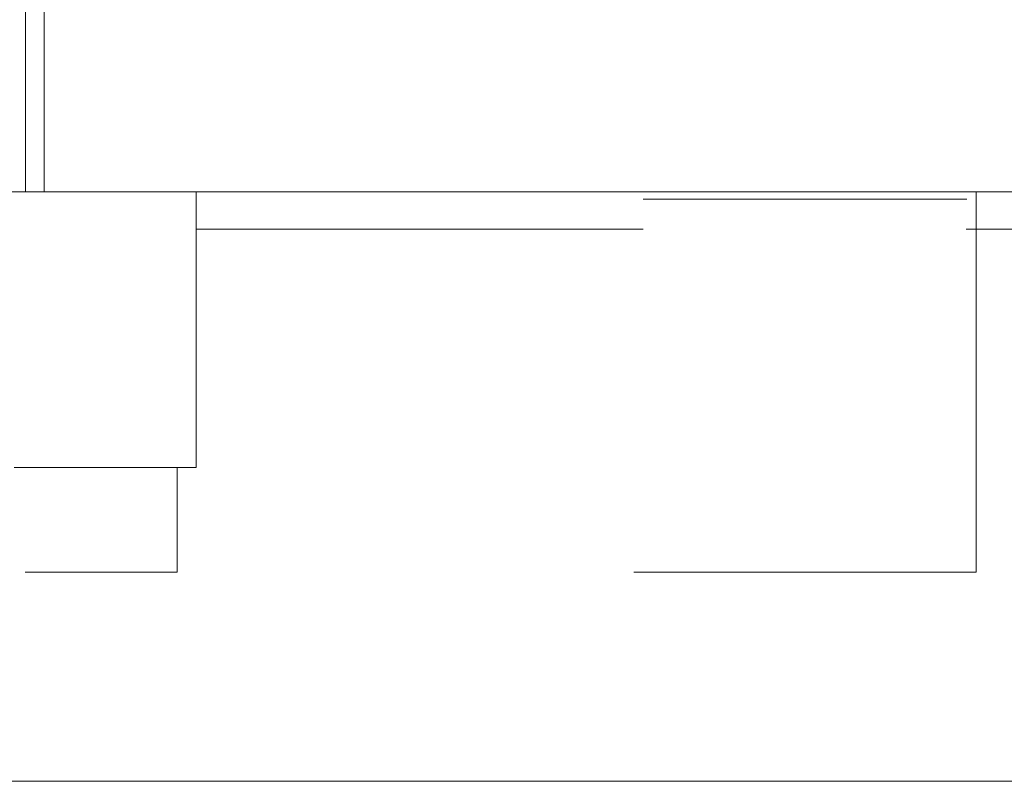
# Model space of a CAD drawing. Header units: millimetres. Extents: x 4 to 1188, y 1 to 840.
# Tile 242 of 256: x 851.81 to 855.26, y 312.56 to 315.23. Entities that reach past the tile are written whole.
import ezdxf

# ---------------------------------------------------------------- set-up
doc = ezdxf.new("R2010")
doc.units = ezdxf.units.MM
doc.layers.add('1', color=7, linetype='Continuous')

msp = doc.modelspace()

# ---------------------------------------------------------------- hatches: boundary and pattern name
at = {"layer": '1', "linetype": 'Continuous', "lineweight": 35}
h = msp.add_hatch(dxfattribs=at)
h.set_pattern_fill('ANSI31', color=154, scale=1.55, angle=-2.13e-14, style=0)
h.paths.add_polyline_path([(859.3651, 314.623), (857.2979, 314.623), (857.2979, 315.2564), (859.3651, 315.2564)], flags=0)
h.paths.add_polyline_path([(851.8323, 314.623), (850.4321, 314.623), (850.4321, 315.2564), (851.8323, 315.2564)], flags=0)

# ---------------------------------------------------------------- linework, layer by layer
at = {"layer": '1', "color": 154, "linetype": 'Continuous', "lineweight": 13}
for p, q in [((851.8981, 315.2897), (851.8981, 314.623)), ((851.8981, 315.2897), (851.8981, 314.623)), ((851.8981, 315.2897), (851.8981, 314.623)), ((851.8323, 315.2564), (851.8323, 314.623)), ((851.8323, 314.623), (850.4321, 314.623)), ((851.7907, 314.623), (851.8981, 314.623)), ((851.7907, 314.623), (851.8981, 314.623)), ((851.7907, 314.623), (851.8981, 314.623)), ((851.8981, 314.623), (857.2303, 314.623)), ((851.8981, 314.623), (857.2303, 314.623)), ((851.8981, 314.623), (857.2303, 314.623)), ((852.4313, 313.6564), (852.4313, 314.623)), ((855.1647, 313.2897), (855.1647, 314.623)), ((855.1647, 313.2897), (855.1647, 314.623)), ((855.1647, 313.2897), (855.1647, 314.623)), ((855.1647, 314.623), (855.1647, 313.2897)), ((855.1647, 314.623), (855.1647, 313.2897)), ((855.1647, 314.623), (855.1647, 313.2897)), ((852.4314, 314.4913), (853.9981, 314.4913)), ((853.9981, 314.4913), (852.4314, 314.4913)), ((853.9981, 314.4913), (852.4314, 314.4913)), ((852.4314, 314.4913), (853.9981, 314.4913)), ((853.9981, 314.4913), (852.4314, 314.4913)), ((852.4314, 314.4913), (853.9981, 314.4913)), ((855.1303, 314.4913), (856.6979, 314.4913)), ((856.6979, 314.4913), (855.1303, 314.4913)), ((856.6979, 314.4913), (855.1303, 314.4913)), ((855.1303, 314.4913), (856.6979, 314.4913)), ((856.6979, 314.4913), (855.1303, 314.4913)), ((855.1303, 314.4913), (856.6979, 314.4913)), ((851.7932, 313.6564), (852.4313, 313.6564)), ((852.3646, 313.2897), (852.3646, 313.6564)), ((852.3646, 313.6564), (852.3646, 313.2897)), ((852.3646, 313.6564), (852.3646, 313.2897)), ((852.3646, 313.2897), (852.3646, 313.6564)), ((852.3646, 313.6564), (852.3646, 313.2897)), ((852.3646, 313.2897), (852.3646, 313.6564)), ((852.3646, 313.2897), (851.8313, 313.2897)), ((852.3646, 313.2897), (851.8313, 313.2897)), ((852.3646, 313.2897), (851.8313, 313.2897)), ((855.1647, 313.2897), (853.9647, 313.2897)), ((855.1647, 313.2897), (853.9647, 313.2897)), ((855.1647, 313.2897), (853.9647, 313.2897)), ((850.4325, 312.5564), (858.696, 312.5564)), ((850.4325, 312.5564), (858.696, 312.5564)), ((850.4325, 312.5564), (858.696, 312.5564))]:
    msp.add_line(p, q, dxfattribs=at)
msp.add_open_spline([(851.8976, 314.623), (851.8976, 314.623), (851.9233, 314.623), (851.9744, 314.623), (852.0505, 314.623), (852.1508, 314.623), (852.2744, 314.623), (852.42, 314.623), (852.5862, 314.623), (852.7715, 314.623), (852.974, 314.623), (853.1919, 314.623), (853.423, 314.623), (853.6651, 314.623), (853.9158, 314.623), (854.1728, 314.623), (854.4335, 314.623), (854.6956, 314.623), (854.9563, 314.623), (855.2133, 314.623), (855.464, 314.623), (855.706, 314.623), (855.9371, 314.623), (856.1549, 314.623), (856.3575, 314.623), (856.5427, 314.623), (856.7089, 314.623), (856.8544, 314.623), (856.9779, 314.623), (857.0782, 314.623), (857.1542, 314.623), (857.2053, 314.623), (857.2309, 314.623), (857.2309, 314.623)], degree=2, dxfattribs=at)
msp.add_open_spline([(851.8976, 314.623), (851.8976, 314.623), (851.9233, 314.623), (851.9744, 314.623), (852.0505, 314.623), (852.1508, 314.623), (852.2744, 314.623), (852.42, 314.623), (852.5862, 314.623), (852.7715, 314.623), (852.974, 314.623), (853.1919, 314.623), (853.423, 314.623), (853.6651, 314.623), (853.9158, 314.623), (854.1728, 314.623), (854.4335, 314.623), (854.6956, 314.623), (854.9563, 314.623), (855.2133, 314.623), (855.464, 314.623), (855.706, 314.623), (855.9371, 314.623), (856.1549, 314.623), (856.3575, 314.623), (856.5427, 314.623), (856.7089, 314.623), (856.8544, 314.623), (856.9779, 314.623), (857.0782, 314.623), (857.1542, 314.623), (857.2053, 314.623), (857.2309, 314.623), (857.2309, 314.623)], degree=2, dxfattribs=at)
msp.add_open_spline([(851.8976, 314.623), (851.8976, 314.623), (851.9233, 314.623), (851.9744, 314.623), (852.0505, 314.623), (852.1508, 314.623), (852.2744, 314.623), (852.42, 314.623), (852.5862, 314.623), (852.7715, 314.623), (852.974, 314.623), (853.1919, 314.623), (853.423, 314.623), (853.6651, 314.623), (853.9158, 314.623), (854.1728, 314.623), (854.4335, 314.623), (854.6956, 314.623), (854.9563, 314.623), (855.2133, 314.623), (855.464, 314.623), (855.706, 314.623), (855.9371, 314.623), (856.1549, 314.623), (856.3575, 314.623), (856.5427, 314.623), (856.7089, 314.623), (856.8544, 314.623), (856.9779, 314.623), (857.0782, 314.623), (857.1542, 314.623), (857.2053, 314.623), (857.2309, 314.623), (857.2309, 314.623)], degree=2, dxfattribs=at)
for points in [[(853.9981, 314.5964), (853.9979, 314.5964), (855.1312, 314.5964), (855.1314, 314.5964)], [(853.9981, 314.5964), (853.9979, 314.5964), (855.1312, 314.5964), (855.1314, 314.5964)], [(853.9981, 314.5964), (853.9979, 314.5964), (855.1312, 314.5964), (855.1314, 314.5964)], [(855.1047, 314.623), (855.1046, 314.623), (854.0246, 314.623), (854.0247, 314.623)], [(855.1047, 314.623), (855.1046, 314.623), (854.0246, 314.623), (854.0247, 314.623)], [(855.1047, 314.623), (855.1046, 314.623), (854.0246, 314.623), (854.0247, 314.623)]]:
    msp.add_rational_spline(points, [0.956578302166, 0.318859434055, 0.318859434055, 0.956578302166], degree=3, dxfattribs=at)
for points, knots in [([(854.0247, 314.623), (854.0247, 314.623), (854.0299, 314.623), (854.0454, 314.623), (854.0861, 314.623), (854.1452, 314.623), (854.2204, 314.623), (854.3088, 314.623), (854.4071, 314.623), (854.5114, 314.623), (854.6178, 314.623), (854.7221, 314.623), (854.8204, 314.623), (854.9088, 314.623), (854.9841, 314.623), (855.0432, 314.623), (855.0839, 314.623), (855.0995, 314.623), (855.1047, 314.623), (855.1047, 314.623)], [0, 0, 0, 0.031054, 0.062311, 0.124823, 0.187336, 0.249849, 0.312361, 0.374874, 0.437386, 0.499899, 0.562412, 0.624924, 0.687437, 0.74995, 0.812462, 0.874975, 0.937487, 0.968744, 1, 1, 1]), ([(854.0247, 314.623), (854.0247, 314.623), (854.0299, 314.623), (854.0454, 314.623), (854.0861, 314.623), (854.1452, 314.623), (854.2204, 314.623), (854.3088, 314.623), (854.4071, 314.623), (854.5114, 314.623), (854.6178, 314.623), (854.7221, 314.623), (854.8204, 314.623), (854.9088, 314.623), (854.9841, 314.623), (855.0432, 314.623), (855.0839, 314.623), (855.0995, 314.623), (855.1047, 314.623), (855.1047, 314.623)], [0, 0, 0, 0.031054, 0.062311, 0.124823, 0.187336, 0.249849, 0.312361, 0.374874, 0.437386, 0.499899, 0.562412, 0.624924, 0.687437, 0.74995, 0.812462, 0.874975, 0.937487, 0.968744, 1, 1, 1]), ([(854.0247, 314.623), (854.0247, 314.623), (854.0299, 314.623), (854.0454, 314.623), (854.0861, 314.623), (854.1452, 314.623), (854.2204, 314.623), (854.3088, 314.623), (854.4071, 314.623), (854.5114, 314.623), (854.6178, 314.623), (854.7221, 314.623), (854.8204, 314.623), (854.9088, 314.623), (854.9841, 314.623), (855.0432, 314.623), (855.0839, 314.623), (855.0995, 314.623), (855.1047, 314.623), (855.1047, 314.623)], [0, 0, 0, 0.031054, 0.062311, 0.124823, 0.187336, 0.249849, 0.312361, 0.374874, 0.437386, 0.499899, 0.562412, 0.624924, 0.687437, 0.74995, 0.812462, 0.874975, 0.937487, 0.968744, 1, 1, 1]), ([(851.8313, 313.2897), (851.8313, 313.2897), (851.8338, 313.2897), (851.8415, 313.2897), (851.8616, 313.2897), (851.8907, 313.2897), (851.9279, 313.2897), (851.9715, 313.2897), (852.02, 313.2897), (852.0716, 313.2897), (852.1241, 313.2897), (852.1756, 313.2897), (852.2241, 313.2897), (852.2678, 313.2897), (852.305, 313.2897), (852.3342, 313.2897), (852.3543, 313.2897), (852.362, 313.2897), (852.3645, 313.2897), (852.3646, 313.2897)], [0, 0, 0, 0.030928, 0.062238, 0.124858, 0.187478, 0.250098, 0.312718, 0.375339, 0.437959, 0.500579, 0.563199, 0.625819, 0.688439, 0.751059, 0.81368, 0.8763, 0.93892, 0.97023, 1, 1, 1]), ([(851.8313, 313.2897), (851.8313, 313.2897), (851.8338, 313.2897), (851.8415, 313.2897), (851.8616, 313.2897), (851.8907, 313.2897), (851.9279, 313.2897), (851.9715, 313.2897), (852.02, 313.2897), (852.0716, 313.2897), (852.1241, 313.2897), (852.1756, 313.2897), (852.2241, 313.2897), (852.2678, 313.2897), (852.305, 313.2897), (852.3342, 313.2897), (852.3543, 313.2897), (852.362, 313.2897), (852.3645, 313.2897), (852.3646, 313.2897)], [0, 0, 0, 0.030928, 0.062238, 0.124858, 0.187478, 0.250098, 0.312718, 0.375339, 0.437959, 0.500579, 0.563199, 0.625819, 0.688439, 0.751059, 0.81368, 0.8763, 0.93892, 0.97023, 1, 1, 1]), ([(851.8313, 313.2897), (851.8313, 313.2897), (851.8338, 313.2897), (851.8415, 313.2897), (851.8616, 313.2897), (851.8907, 313.2897), (851.9279, 313.2897), (851.9715, 313.2897), (852.02, 313.2897), (852.0716, 313.2897), (852.1241, 313.2897), (852.1756, 313.2897), (852.2241, 313.2897), (852.2678, 313.2897), (852.305, 313.2897), (852.3342, 313.2897), (852.3543, 313.2897), (852.362, 313.2897), (852.3645, 313.2897), (852.3646, 313.2897)], [0, 0, 0, 0.030928, 0.062238, 0.124858, 0.187478, 0.250098, 0.312718, 0.375339, 0.437959, 0.500579, 0.563199, 0.625819, 0.688439, 0.751059, 0.81368, 0.8763, 0.93892, 0.97023, 1, 1, 1]), ([(853.9647, 313.2897), (853.9647, 313.2897), (853.9705, 313.2897), (853.9877, 313.2897), (854.0329, 313.2897), (854.0986, 313.2897), (854.1821, 313.2897), (854.2804, 313.2897), (854.3896, 313.2897), (854.5055, 313.2897), (854.6237, 313.2897), (854.7396, 313.2897), (854.8488, 313.2897), (854.9471, 313.2897), (855.0307, 313.2897), (855.0964, 313.2897), (855.1416, 313.2897), (855.1589, 313.2897), (855.1647, 313.2897), (855.1647, 313.2897)], [0, 0, 0, 0.031072, 0.062327, 0.124839, 0.18735, 0.249862, 0.312373, 0.374885, 0.437396, 0.499908, 0.562419, 0.624931, 0.687442, 0.749954, 0.812465, 0.874977, 0.937488, 0.968744, 1, 1, 1]), ([(853.9647, 313.2897), (853.9647, 313.2897), (853.9705, 313.2897), (853.9877, 313.2897), (854.0329, 313.2897), (854.0986, 313.2897), (854.1821, 313.2897), (854.2804, 313.2897), (854.3896, 313.2897), (854.5055, 313.2897), (854.6237, 313.2897), (854.7396, 313.2897), (854.8488, 313.2897), (854.9471, 313.2897), (855.0307, 313.2897), (855.0964, 313.2897), (855.1416, 313.2897), (855.1589, 313.2897), (855.1647, 313.2897), (855.1647, 313.2897)], [0, 0, 0, 0.031072, 0.062327, 0.124839, 0.18735, 0.249862, 0.312373, 0.374885, 0.437396, 0.499908, 0.562419, 0.624931, 0.687442, 0.749954, 0.812465, 0.874977, 0.937488, 0.968744, 1, 1, 1]), ([(853.9647, 313.2897), (853.9647, 313.2897), (853.9705, 313.2897), (853.9877, 313.2897), (854.0329, 313.2897), (854.0986, 313.2897), (854.1821, 313.2897), (854.2804, 313.2897), (854.3896, 313.2897), (854.5055, 313.2897), (854.6237, 313.2897), (854.7396, 313.2897), (854.8488, 313.2897), (854.9471, 313.2897), (855.0307, 313.2897), (855.0964, 313.2897), (855.1416, 313.2897), (855.1589, 313.2897), (855.1647, 313.2897), (855.1647, 313.2897)], [0, 0, 0, 0.031072, 0.062327, 0.124839, 0.18735, 0.249862, 0.312373, 0.374885, 0.437396, 0.499908, 0.562419, 0.624931, 0.687442, 0.749954, 0.812465, 0.874977, 0.937488, 0.968744, 1, 1, 1])]:
    msp.add_open_spline(points, degree=2, knots=knots, dxfattribs=at)

doc.saveas('drawing.dxf')
